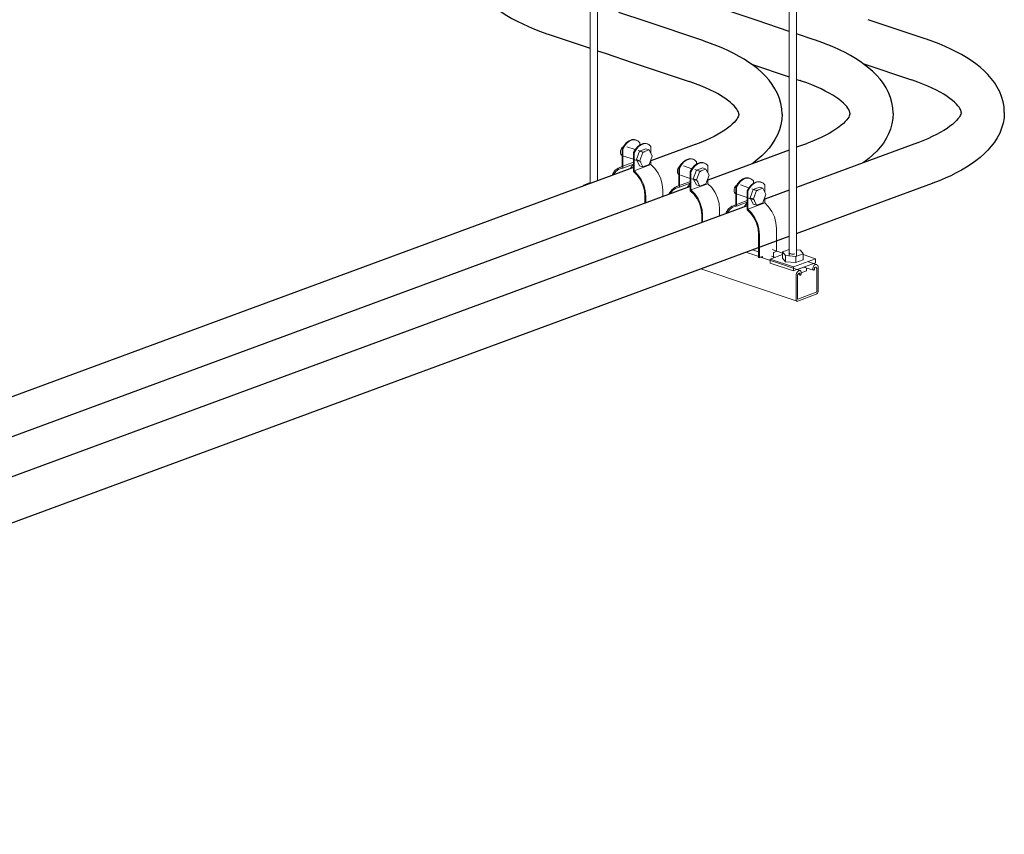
# Model space of a CAD drawing. Header units: inches. Extents: x 423 to 920, y -126 to 223.
# Tile 4 of 6: x 754 to 804, y 76 to 117. Entities that reach past the tile are written whole.
import ezdxf

# ---------------------------------------------------------------- set-up
doc = ezdxf.new("R2010")
doc.units = ezdxf.units.IN
doc.header["$MEASUREMENT"] = 0
for name, color, linetype, lineweight in [('A-GENM', 13, 'Continuous', 9), ('E-POWR-CNDT', 130, 'Continuous', 30), ('S-BEAM', 12, 'Continuous', 9), ('S-COLS', 52, 'Continuous', 9), ('S-FSTN', 2, 'Continuous', 9)]:
    doc.layers.add(name, color=color, linetype=linetype, lineweight=lineweight)

# ---------------------------------------------------------------- blocks, each defined once
blk = doc.blocks.new('P1100 - Pipe and Rigid Steel Conduit Clamp - P1117 - 2_-V24-3D - Prefab Conduit Rack')
at = {"layer": 'A-GENM'}
for p, q in [((702.214, 80.276), (702.181, 80.287)), ((701.527, 79.826), (701.494, 79.837)), ((701.494, 79.837), (701.494, 78.915)), ((701.527, 78.856), (701.527, 79.826)), ((702.16, 79.795), (701.732, 79.939)), ((702.228, 79.284), (702.387, 79.717)), ((702.626, 79.638), (702.307, 79.746)), ((702.387, 79.717), (702.705, 79.834)), ((702.552, 79.661), (702.387, 79.717)), ((702.39, 80.145), (702.39, 80.023)), ((702.552, 79.661), (702.393, 79.228)), ((702.871, 79.778), (702.552, 79.661)), ((702.871, 79.778), (702.705, 79.834)), ((702.789, 80.083), (702.756, 80.094)), ((703.03, 79.463), (702.871, 79.778)), ((702.965, 79.591), (702.965, 79.951)), ((701.573, 79.465), (702.069, 79.298)), ((702.069, 79.644), (702.102, 79.633)), ((702.069, 78.674), (702.069, 79.644)), ((702.102, 79.633), (702.102, 78.71)), ((702.148, 79.272), (702.467, 79.165)), ((702.387, 78.969), (702.228, 79.284)), ((702.228, 79.284), (702.393, 79.228)), ((702.393, 79.228), (702.552, 78.913)), ((702.871, 79.031), (703.03, 79.463)), ((702.965, 79.029), (702.965, 79.287)), ((702.076, 79.145), (701.366, 78.883)), ((702.069, 79.056), (701.527, 78.856)), ((702.102, 78.71), (702.965, 79.029)), ((702.552, 78.913), (702.387, 78.969)), ((702.552, 78.913), (702.871, 79.031)), ((703.565, 77.725), (703.565, 77.396)), ((702.657, 77.422), (702.657, 77.061)), ((702.702, 77.078), (702.702, 77.406))]:
    blk.add_line(p, q, dxfattribs=at)
for points in [[(701.494, 79.837, 0), (701.596, 80.008, 0), (701.719, 80.147, 0), (701.856, 80.246, 0), (701.997, 80.298, 0), (702.133, 80.3, 0), (702.236, 80.263, 0)], [(702.39, 80.145, 0), (702.289, 80.24, 0), (702.166, 80.289, 0), (702.029, 80.287, 0), (701.888, 80.235, 0), (701.752, 80.136, 0), (701.628, 79.997, 0), (701.527, 79.826, 0)], [(701.415, 79.66, 0), (701.42, 79.723, 0), (701.438, 79.786, 0), (701.465, 79.845, 0), (701.501, 79.895, 0), (701.543, 79.934, 0), (701.556, 79.943, 0)], [(701.494, 79.493, 0), (701.465, 79.514, 0), (701.438, 79.552, 0), (701.42, 79.602, 0), (701.415, 79.66, 0)], [(702.069, 79.644, 0), (702.171, 79.814, 0), (702.294, 79.953, 0), (702.43, 80.052, 0), (702.572, 80.104, 0), (702.708, 80.106, 0), (702.811, 80.07, 0)], [(702.965, 79.951, 0), (702.864, 80.047, 0), (702.741, 80.095, 0), (702.604, 80.093, 0), (702.463, 80.041, 0), (702.326, 79.942, 0), (702.203, 79.803, 0), (702.102, 79.633, 0)], [(701.494, 78.915, 0), (701.297, 78.853, 0), (701.129, 78.722, 0), (701.001, 78.531, 0), (700.982, 78.489, 0)], [(701.052, 78.512, 0), (701.17, 78.679, 0), (701.334, 78.802, 0), (701.527, 78.856, 0)], [(702.066, 79.03, 0), (702.033, 78.998, 0), (701.915, 78.83, 0)], [(702.069, 78.674, 0), (702.262, 78.489, 0), (702.427, 78.256, 0), (702.552, 77.99, 0), (702.63, 77.706, 0), (702.657, 77.422, 0)], [(702.702, 77.406, 0), (702.675, 77.7, 0), (702.595, 77.994, 0), (702.468, 78.271, 0), (702.3, 78.515, 0), (702.102, 78.71, 0)], [(702.965, 79.029, 0), (703.163, 78.833, 0), (703.331, 78.59, 0), (703.459, 78.313, 0), (703.538, 78.019, 0), (703.565, 77.725, 0)]]:
    blk.add_polyline3d(points, dxfattribs=at)
blk = doc.blocks.new('P1100 - Pipe and Rigid Steel Conduit Clamp - P1117 - 2_-V25-3D - Prefab Conduit Rack')
at = {"layer": 'A-GENM'}
for p, q in [((705.107, 79.303), (705.074, 79.314)), ((705.283, 79.172), (705.283, 79.05)), ((704.42, 78.853), (704.387, 78.864)), ((704.387, 78.864), (704.387, 77.941)), ((704.42, 77.883), (704.42, 78.853)), ((705.052, 78.822), (704.625, 78.966)), ((704.962, 78.671), (704.995, 78.66)), ((704.962, 77.701), (704.962, 78.671)), ((704.995, 78.66), (704.995, 77.737)), ((705.12, 78.311), (705.28, 78.743)), ((705.519, 78.665), (705.2, 78.772)), ((705.28, 78.743), (705.598, 78.861)), ((705.445, 78.688), (705.28, 78.743)), ((705.445, 78.688), (705.286, 78.255)), ((705.763, 78.805), (705.445, 78.688)), ((705.763, 78.805), (705.598, 78.861)), ((705.681, 79.11), (705.649, 79.121)), ((705.923, 78.49), (705.763, 78.805)), ((705.858, 78.618), (705.858, 78.978)), ((704.968, 78.172), (704.258, 77.91)), ((704.465, 78.492), (704.962, 78.325)), ((705.04, 78.299), (705.359, 78.191)), ((705.28, 77.996), (705.12, 78.311)), ((705.12, 78.311), (705.286, 78.255)), ((705.286, 78.255), (705.445, 77.94)), ((705.763, 78.058), (705.923, 78.49)), ((705.858, 78.055), (705.858, 78.314)), ((704.962, 78.083), (704.42, 77.883)), ((704.995, 77.737), (705.858, 78.055)), ((705.445, 77.94), (705.28, 77.996)), ((705.445, 77.94), (705.763, 78.058)), ((706.458, 76.752), (706.458, 76.423)), ((705.55, 76.448), (705.55, 76.088)), ((705.595, 76.104), (705.595, 76.433))]:
    blk.add_line(p, q, dxfattribs=at)
for points in [[(704.387, 78.864, 0), (704.489, 79.034, 0), (704.612, 79.174, 0), (704.748, 79.272, 0), (704.889, 79.324, 0), (705.026, 79.326, 0), (705.129, 79.29, 0)], [(705.283, 79.172, 0), (705.181, 79.267, 0), (705.058, 79.315, 0), (704.922, 79.313, 0), (704.781, 79.261, 0), (704.644, 79.163, 0), (704.521, 79.023, 0), (704.42, 78.853, 0)], [(704.307, 78.687, 0), (704.313, 78.75, 0), (704.33, 78.813, 0), (704.358, 78.871, 0), (704.394, 78.922, 0), (704.435, 78.96, 0), (704.449, 78.969, 0)], [(704.387, 78.52, 0), (704.358, 78.54, 0), (704.33, 78.579, 0), (704.313, 78.629, 0), (704.307, 78.687, 0)], [(704.962, 78.671, 0), (705.064, 78.841, 0), (705.187, 78.98, 0), (705.323, 79.079, 0), (705.464, 79.131, 0), (705.601, 79.133, 0), (705.704, 79.097, 0)], [(705.858, 78.978, 0), (705.756, 79.074, 0), (705.633, 79.122, 0), (705.497, 79.12, 0), (705.356, 79.068, 0), (705.219, 78.969, 0), (705.096, 78.83, 0), (704.995, 78.66, 0)], [(704.387, 77.941, 0), (704.189, 77.879, 0), (704.021, 77.749, 0), (703.894, 77.557, 0), (703.875, 77.515, 0)], [(703.945, 77.538, 0), (704.062, 77.706, 0), (704.227, 77.829, 0), (704.42, 77.883, 0)], [(704.959, 78.057, 0), (704.926, 78.025, 0), (704.808, 77.857, 0)], [(704.962, 77.701, 0), (705.155, 77.516, 0), (705.319, 77.283, 0), (705.445, 77.016, 0), (705.523, 76.732, 0), (705.55, 76.448, 0)], [(705.595, 76.433, 0), (705.568, 76.727, 0), (705.488, 77.021, 0), (705.36, 77.298, 0), (705.193, 77.542, 0), (704.995, 77.737, 0)], [(705.858, 78.055, 0), (706.056, 77.86, 0), (706.224, 77.617, 0), (706.351, 77.339, 0), (706.431, 77.045, 0), (706.458, 76.752, 0)]]:
    blk.add_polyline3d(points, dxfattribs=at)
blk = doc.blocks.new('P1100 - Pipe and Rigid Steel Conduit Clamp - P1117 - 2_-V26-3D - Prefab Conduit Rack')
at = {"layer": 'A-GENM'}
for p, q in [((707.999, 78.33), (707.967, 78.341)), ((708.176, 78.198), (708.176, 78.077)), ((707.312, 77.88), (707.28, 77.891)), ((707.28, 77.891), (707.28, 76.968)), ((707.312, 76.91), (707.312, 77.88)), ((707.945, 77.849), (707.517, 77.993)), ((707.855, 77.697), (707.887, 77.686)), ((707.855, 76.727), (707.855, 77.697)), ((707.887, 77.686), (707.887, 76.764)), ((708.013, 77.337), (708.172, 77.77)), ((708.411, 77.692), (708.092, 77.799)), ((708.172, 77.77), (708.491, 77.887)), ((708.338, 77.714), (708.172, 77.77)), ((708.338, 77.714), (708.178, 77.282)), ((708.656, 77.832), (708.338, 77.714)), ((708.656, 77.832), (708.491, 77.887)), ((708.574, 78.136), (708.542, 78.147)), ((708.815, 77.517), (708.656, 77.832)), ((708.751, 77.645), (708.751, 78.005)), ((707.861, 77.199), (707.151, 76.937)), ((707.358, 77.519), (707.855, 77.352)), ((707.933, 77.325), (708.252, 77.218)), ((708.172, 77.022), (708.013, 77.337)), ((708.013, 77.337), (708.178, 77.282)), ((708.178, 77.282), (708.338, 76.967)), ((708.656, 77.084), (708.815, 77.517)), ((708.751, 77.082), (708.751, 77.341)), ((707.855, 77.11), (707.312, 76.91)), ((707.887, 76.764), (708.751, 77.082)), ((708.338, 76.967), (708.172, 77.022)), ((708.338, 76.967), (708.656, 77.084)), ((709.351, 75.778), (709.351, 74.61)), ((708.442, 75.475), (708.442, 74.307)), ((708.488, 74.292), (708.488, 75.46)), ((708.442, 74.307), (708.488, 74.292)), ((708.495, 74.294), (708.541, 74.312)), ((708.545, 74.313), (708.634, 74.346)), ((708.589, 74.308), (708.589, 74.329)), ((708.634, 74.346), (708.634, 74.293)), ((709.204, 74.556), (709.343, 74.607)), ((709.204, 74.282), (709.204, 74.556)), ((709.204, 74.294), (709.261, 74.315))]:
    blk.add_line(p, q, dxfattribs=at)
for points in [[(707.28, 77.891, 0), (707.381, 78.061, 0), (707.504, 78.2, 0), (707.641, 78.299, 0), (707.782, 78.351, 0), (707.919, 78.353, 0), (708.021, 78.317, 0)], [(708.176, 78.198, 0), (708.074, 78.294, 0), (707.951, 78.342, 0), (707.815, 78.34, 0), (707.673, 78.288, 0), (707.537, 78.189, 0), (707.414, 78.05, 0), (707.312, 77.88, 0)], [(707.855, 77.697, 0), (707.956, 77.868, 0), (708.079, 78.007, 0), (708.216, 78.106, 0), (708.357, 78.158, 0), (708.494, 78.16, 0), (708.596, 78.123, 0)], [(707.2, 77.714, 0), (707.206, 77.777, 0), (707.223, 77.839, 0), (707.25, 77.898, 0), (707.286, 77.948, 0), (707.328, 77.987, 0), (707.341, 77.996, 0)], [(707.279, 77.546, 0), (707.25, 77.567, 0), (707.223, 77.605, 0), (707.206, 77.656, 0), (707.2, 77.714, 0)], [(708.751, 78.005, 0), (708.649, 78.1, 0), (708.526, 78.149, 0), (708.39, 78.147, 0), (708.248, 78.095, 0), (708.112, 77.996, 0), (707.989, 77.857, 0), (707.887, 77.686, 0)], [(707.28, 76.968, 0), (707.082, 76.906, 0), (706.914, 76.775, 0), (706.786, 76.584, 0), (706.768, 76.542, 0)], [(706.837, 76.565, 0), (706.955, 76.733, 0), (707.119, 76.855, 0), (707.312, 76.91, 0)], [(707.852, 77.084, 0), (707.818, 77.051, 0), (707.701, 76.883, 0)], [(707.855, 76.727, 0), (708.048, 76.543, 0), (708.212, 76.31, 0), (708.337, 76.043, 0), (708.416, 75.759, 0), (708.442, 75.475, 0)], [(708.488, 75.46, 0), (708.46, 75.754, 0), (708.381, 76.048, 0), (708.253, 76.325, 0), (708.085, 76.568, 0), (707.887, 76.764, 0)], [(708.751, 77.082, 0), (708.949, 76.887, 0), (709.116, 76.643, 0), (709.244, 76.366, 0), (709.324, 76.072, 0), (709.351, 75.778, 0)]]:
    blk.add_polyline3d(points, dxfattribs=at)
blk = doc.blocks.new('Vertical Rod - Rod-V27-3D - Prefab Conduit Rack')
at = {"layer": 'S-COLS'}
for p, q in [((709.999, 106.807), (709.999, 74.383)), ((710.374, 74.386), (710.374, 106.807))]:
    blk.add_line(p, q, dxfattribs=at)
at = {"layer": 'S-COLS', "lineweight": 50}
for points in [[(710.322, 106.762, 0), (710.316, 106.855, 0), (710.05, 106.853, 0)], [(710.05, 106.853, 0), (710.057, 106.76, 0), (710.322, 106.762, 0)]]:
    blk.add_polyline3d(points, dxfattribs=at)
blk = doc.blocks.new('Vertical Rod - Rod-V34-3D - Prefab Conduit Rack')
at = {"layer": 'S-COLS'}
for p, q in [((782.754, 140.786), (782.754, 108.647)), ((783.129, 108.796), (783.129, 140.786))]:
    blk.add_line(p, q, dxfattribs=at)
at = {"layer": 'S-COLS', "lineweight": 50}
for points in [[(783.077, 140.74, 0), (783.071, 140.834, 0), (782.806, 140.832, 0)], [(782.806, 140.832, 0), (782.812, 140.738, 0), (783.077, 140.74, 0)]]:
    blk.add_polyline3d(points, dxfattribs=at)
blk = doc.blocks.new('P1060 Series Square Washer - P1064 - Rod Dia 1_2_-V29-3D - Prefab Conduit Rack')
at = {"layer": 'S-FSTN'}
for p, q in [((709.036, 74.22), (709.657, 74.449)), ((709.036, 74.015), (709.036, 74.22)), ((709.036, 74.22), (710.211, 73.825)), ((711.333, 74.239), (710.211, 73.825)), ((711.333, 74.239), (710.713, 74.447)), ((711.333, 74.034), (711.333, 74.239)), ((710.211, 73.62), (709.036, 74.015)), ((710.211, 73.825), (710.211, 73.62)), ((710.211, 73.62), (710.395, 73.688)), ((710.398, 73.689), (711.333, 74.034))]:
    blk.add_line(p, q, dxfattribs=at)
blk = doc.blocks.new('Hex_Nut - P1064 - Rod Dia 1_2_-V30-3D - Prefab Conduit Rack')
at = {"layer": 'S-FSTN'}
for p, q in [((699.874, 78.117), (699.532, 77.991)), ((699.532, 77.991), (699.558, 77.958)), ((699.532, 77.949), (699.532, 77.991))]:
    blk.add_line(p, q, dxfattribs=at)
blk = doc.blocks.new('Hex_Nut - P1064 - Rod Dia 1_2_-V31-3D - Prefab Conduit Rack')
at = {"layer": 'S-FSTN'}
for p, q in [((709.999, 74.711), (709.657, 74.584)), ((710.565, 74.679), (710.374, 74.695)), ((710.713, 74.494), (710.565, 74.679)), ((709.657, 74.584), (709.804, 74.399)), ((709.657, 74.275), (709.657, 74.584)), ((709.804, 74.089), (709.657, 74.275)), ((709.804, 74.399), (710.337, 74.355)), ((709.804, 74.399), (709.804, 74.089)), ((710.005, 74.521), (709.997, 74.538)), ((710.025, 74.505), (710.006, 74.52)), ((710.055, 74.491), (710.025, 74.504)), ((710.095, 74.481), (710.056, 74.491)), ((710.14, 74.475), (710.095, 74.481)), ((710.189, 74.473), (710.14, 74.475)), ((710.237, 74.476), (710.19, 74.473)), ((710.282, 74.483), (710.238, 74.476)), ((710.337, 74.355), (710.713, 74.494)), ((710.337, 74.046), (710.337, 74.355)), ((710.713, 74.184), (710.337, 74.046)), ((710.713, 74.184), (710.713, 74.494)), ((710.337, 74.046), (709.804, 74.089))]:
    blk.add_line(p, q, dxfattribs=at)
blk = doc.blocks.new('Channel Nut - P3010 - 1_2_-V32-3D - Prefab Conduit Rack')
at = {"layer": 'S-BEAM'}
for p, q in [((710.802, 73.826), (710.417, 73.684)), ((710.802, 73.826), (710.785, 73.832)), ((710.826, 73.789), (710.818, 73.791)), ((710.875, 73.619), (710.875, 73.774)), ((710.875, 73.774), (710.875, 73.619)), ((710.607, 73.52), (710.875, 73.619))]:
    blk.add_line(p, q, dxfattribs=at)
blk.add_polyline3d([(710.812, 73.797, 0), (710.807, 73.805, 0), (710.803, 73.815, 0)], dxfattribs=at)
blk = doc.blocks.new('Channel - Beam Loading - P1000-V35-3D - Prefab Conduit Rack')
at = {"layer": 'S-BEAM'}
for p, q in [((791.003, 105.27), (791.322, 105.162)), ((792.537, 105.097), (792.014, 105.273)), ((793.436, 104.209), (790.669, 105.14)), ((791.979, 104.941), (792.157, 104.881)), ((788.388, 104.304), (793.277, 102.659)), ((793.622, 104.388), (794.109, 104.225)), ((794.275, 104.512), (793.867, 104.65)), ((794.089, 104.339), (794.089, 104.261)), ((794.162, 104.288), (794.162, 104.33)), ((794.212, 104.51), (794.182, 104.499)), ((794.184, 104.367), (794.212, 104.377)), ((794.277, 104.313), (794.277, 103.141)), ((794.349, 103.167), (794.349, 104.375)), ((793.227, 103.961), (793.227, 102.753)), ((793.293, 104.023), (793.433, 103.975)), ((793.299, 102.781), (793.299, 103.953)), ((793.393, 104.208), (793.364, 104.197)), ((793.364, 104.064), (793.392, 104.075)), ((793.414, 104.053), (793.414, 104.012)), ((793.487, 104.039), (793.487, 104.115)), ((794.255, 103.104), (793.321, 102.759)), ((793.321, 102.661), (794.255, 103.005))]:
    blk.add_line(p, q, dxfattribs=at)
for points in [[(793.487, 104.115, 0), (793.483, 104.147, 0), (793.474, 104.174, 0), (793.459, 104.195, 0), (793.44, 104.208, 0), (793.417, 104.212, 0), (793.393, 104.208, 0)], [(794.182, 104.499, 0), (794.158, 104.486, 0), (794.136, 104.465, 0), (794.116, 104.438, 0), (794.102, 104.406, 0), (794.092, 104.373, 0), (794.089, 104.339, 0)], [(794.089, 104.261, 0), (794.09, 104.25, 0), (794.093, 104.24, 0), (794.098, 104.232, 0), (794.105, 104.226, 0)], [(794.109, 104.225, 0), (794.113, 104.224, 0), (794.121, 104.224, 0), (794.13, 104.227, 0), (794.139, 104.233, 0), (794.146, 104.242, 0), (794.153, 104.252, 0), (794.158, 104.263, 0), (794.161, 104.276, 0), (794.162, 104.288, 0)], [(794.162, 104.33, 0), (794.163, 104.337, 0), (794.165, 104.345, 0), (794.168, 104.353, 0), (794.173, 104.359, 0), (794.178, 104.364, 0), (794.184, 104.367, 0)], [(794.349, 104.375, 0), (794.344, 104.421, 0), (794.331, 104.461, 0), (794.309, 104.491, 0), (794.28, 104.511, 0), (794.247, 104.517, 0), (794.212, 104.51, 0)], [(794.212, 104.377, 0), (794.229, 104.38, 0), (794.244, 104.377, 0), (794.258, 104.368, 0), (794.268, 104.354, 0), (794.274, 104.335, 0), (794.277, 104.313, 0)], [(793.364, 104.197, 0), (793.329, 104.178, 0), (793.295, 104.147, 0), (793.267, 104.107, 0), (793.245, 104.06, 0), (793.231, 104.011, 0), (793.227, 103.961, 0)], [(793.299, 103.953, 0), (793.302, 103.976, 0), (793.308, 104, 0), (793.318, 104.022, 0), (793.332, 104.041, 0), (793.347, 104.055, 0), (793.364, 104.064, 0)], [(793.392, 104.075, 0), (793.398, 104.076, 0), (793.403, 104.075, 0), (793.407, 104.072, 0), (793.411, 104.067, 0), (793.413, 104.061, 0), (793.414, 104.053, 0)], [(793.414, 104.012, 0), (793.415, 104, 0), (793.418, 103.991, 0), (793.423, 103.983, 0), (793.43, 103.977, 0)], [(793.433, 103.975, 0), (793.437, 103.974, 0), (793.446, 103.975, 0), (793.455, 103.978, 0), (793.463, 103.984, 0), (793.471, 103.992, 0), (793.477, 104.003, 0), (793.482, 104.014, 0), (793.486, 104.027, 0), (793.487, 104.039, 0)], [(793.227, 102.753, 0), (793.23, 102.722, 0), (793.239, 102.694, 0), (793.254, 102.673, 0), (793.274, 102.66, 0), (793.297, 102.656, 0), (793.321, 102.661, 0)], [(793.321, 102.759, 0), (793.315, 102.758, 0), (793.31, 102.759, 0), (793.306, 102.762, 0), (793.302, 102.767, 0), (793.3, 102.773, 0), (793.299, 102.781, 0)], [(794.255, 103.005, 0), (794.279, 103.018, 0), (794.302, 103.04, 0), (794.321, 103.067, 0), (794.336, 103.099, 0), (794.346, 103.133, 0), (794.349, 103.167, 0)], [(794.277, 103.141, 0), (794.276, 103.133, 0), (794.274, 103.125, 0), (794.27, 103.118, 0), (794.266, 103.112, 0), (794.261, 103.107, 0), (794.255, 103.104, 0)]]:
    blk.add_polyline3d(points, dxfattribs=at)

msp = doc.modelspace()

# ---------------------------------------------------------------- linework, layer by layer
at = {"layer": 'E-POWR-CNDT'}
for p, q in [((785.593, 116.883), (784.211, 117.348)), ((791.249, 116.928), (789.866, 117.394)), ((788.486, 115.909), (785.593, 116.883)), ((792.879, 116.38), (791.249, 116.928)), ((799.797, 116.001), (796.904, 116.974)), ((780.617, 116.239), (782.754, 115.52)), ((794.141, 115.955), (793.254, 116.254)), ((783.129, 115.394), (783.51, 115.265)), ((783.51, 115.265), (784.893, 114.8)), ((784.893, 114.8), (787.785, 113.827)), ((796.618, 114.752), (799.096, 113.919)), ((790.963, 114.707), (792.879, 114.062)), ((793.254, 113.936), (793.441, 113.873)), ((788.1, 110.62), (785.845, 109.788)), ((792.879, 110.342), (790.993, 109.646)), ((793.755, 110.665), (793.254, 110.48)), ((799.411, 110.711), (796.648, 109.692)), ((784.949, 109.457), (710.374, 81.948)), ((790.993, 109.646), (788.738, 108.815)), ((796.648, 109.692), (793.254, 108.44)), ((787.842, 108.484), (710.374, 79.908)), ((792.879, 108.302), (791.631, 107.841)), ((797.408, 107.631), (800.171, 108.65)), ((790.735, 107.511), (710.374, 77.868)), ((793.254, 106.098), (797.408, 107.631)), ((710.374, 75.526), (792.873, 105.958))]:
    msp.add_line(p, q, dxfattribs=at)
for points in [[(776.591, 119.98, 0), (776.606, 119.707, 0), (776.652, 119.438, 0), (776.726, 119.177, 0), (776.826, 118.928, 0), (776.948, 118.691, 0), (777.091, 118.466, 0), (777.251, 118.254, 0), (777.427, 118.053, 0), (777.618, 117.863, 0), (777.822, 117.682, 0), (778.04, 117.51, 0), (778.271, 117.346, 0), (778.514, 117.189, 0), (778.77, 117.039, 0), (779.037, 116.895, 0), (779.317, 116.757, 0), (779.608, 116.625, 0), (779.91, 116.499, 0), (780.224, 116.378, 0), (780.548, 116.262, 0), (780.617, 116.239, 0)], [(792.513, 112.168, 0), (792.497, 112.441, 0), (792.451, 112.71, 0), (792.377, 112.971, 0), (792.278, 113.22, 0), (792.155, 113.458, 0), (792.013, 113.682, 0), (791.853, 113.894, 0), (791.676, 114.095, 0), (791.485, 114.285, 0), (791.281, 114.466, 0), (791.063, 114.638, 0), (790.832, 114.802, 0), (790.589, 114.959, 0), (790.333, 115.109, 0), (790.066, 115.253, 0), (789.787, 115.391, 0), (789.496, 115.523, 0), (789.193, 115.649, 0), (788.88, 115.77, 0), (788.555, 115.886, 0), (788.486, 115.909, 0)], [(798.168, 112.214, 0), (798.153, 112.487, 0), (798.107, 112.756, 0), (798.033, 113.016, 0), (797.933, 113.266, 0), (797.81, 113.503, 0), (797.668, 113.728, 0), (797.508, 113.94, 0), (797.332, 114.141, 0), (797.141, 114.331, 0), (796.936, 114.512, 0), (796.718, 114.684, 0), (796.488, 114.848, 0), (796.244, 115.005, 0), (795.989, 115.155, 0), (795.721, 115.299, 0), (795.442, 115.437, 0), (795.151, 115.569, 0), (794.848, 115.695, 0), (794.535, 115.816, 0), (794.211, 115.932, 0), (794.141, 115.955, 0)], [(803.823, 112.259, 0), (803.808, 112.533, 0), (803.762, 112.802, 0), (803.688, 113.062, 0), (803.588, 113.312, 0), (803.466, 113.549, 0), (803.323, 113.774, 0), (803.163, 113.986, 0), (802.987, 114.187, 0), (802.796, 114.377, 0), (802.592, 114.557, 0), (802.374, 114.729, 0), (802.143, 114.894, 0), (801.9, 115.05, 0), (801.644, 115.201, 0), (801.377, 115.344, 0), (801.097, 115.482, 0), (800.806, 115.614, 0), (800.504, 115.741, 0), (800.19, 115.862, 0), (799.866, 115.977, 0), (799.797, 116.001, 0)], [(790.316, 112.168, 0), (790.314, 112.193, 0), (790.309, 112.222, 0), (790.299, 112.259, 0), (790.28, 112.305, 0), (790.251, 112.362, 0), (790.208, 112.429, 0), (790.15, 112.505, 0), (790.076, 112.59, 0), (789.984, 112.681, 0), (789.874, 112.778, 0), (789.747, 112.879, 0), (789.601, 112.982, 0), (789.438, 113.088, 0), (789.257, 113.194, 0), (789.06, 113.3, 0), (788.847, 113.405, 0), (788.618, 113.509, 0), (788.374, 113.611, 0), (788.116, 113.71, 0), (787.844, 113.807, 0), (787.785, 113.827, 0)], [(795.971, 112.214, 0), (795.97, 112.239, 0), (795.965, 112.268, 0), (795.954, 112.305, 0), (795.936, 112.351, 0), (795.906, 112.408, 0), (795.864, 112.475, 0), (795.806, 112.551, 0), (795.731, 112.636, 0), (795.64, 112.727, 0), (795.53, 112.824, 0), (795.402, 112.925, 0), (795.256, 113.028, 0), (795.093, 113.133, 0), (794.913, 113.239, 0), (794.715, 113.345, 0), (794.502, 113.451, 0), (794.273, 113.554, 0), (794.03, 113.656, 0), (793.771, 113.756, 0), (793.499, 113.853, 0), (793.441, 113.873, 0)], [(801.626, 112.259, 0), (801.625, 112.285, 0), (801.62, 112.314, 0), (801.609, 112.351, 0), (801.591, 112.397, 0), (801.562, 112.453, 0), (801.519, 112.52, 0), (801.461, 112.597, 0), (801.387, 112.681, 0), (801.295, 112.773, 0), (801.185, 112.87, 0), (801.057, 112.97, 0), (800.912, 113.074, 0), (800.748, 113.179, 0), (800.568, 113.285, 0), (800.371, 113.391, 0), (800.158, 113.496, 0), (799.929, 113.6, 0), (799.685, 113.702, 0), (799.427, 113.802, 0), (799.155, 113.899, 0), (799.096, 113.919, 0)], [(801.626, 112.259, 0), (801.625, 112.234, 0), (801.62, 112.205, 0), (801.609, 112.168, 0), (801.591, 112.122, 0), (801.562, 112.065, 0), (801.519, 111.999, 0), (801.461, 111.922, 0), (801.387, 111.838, 0), (801.295, 111.746, 0), (801.185, 111.649, 0), (801.057, 111.549, 0), (800.912, 111.445, 0), (800.748, 111.34, 0), (800.568, 111.234, 0), (800.371, 111.128, 0), (800.158, 111.023, 0), (799.929, 110.919, 0), (799.685, 110.817, 0), (799.427, 110.717, 0), (799.411, 110.711, 0)], [(803.823, 112.259, 0), (803.808, 111.986, 0), (803.762, 111.717, 0), (803.688, 111.457, 0), (803.588, 111.207, 0), (803.466, 110.97, 0), (803.323, 110.745, 0), (803.163, 110.533, 0), (802.987, 110.332, 0), (802.796, 110.142, 0), (802.592, 109.961, 0), (802.374, 109.79, 0), (802.143, 109.625, 0), (801.9, 109.469, 0), (801.644, 109.318, 0), (801.377, 109.174, 0), (801.097, 109.037, 0), (800.806, 108.904, 0), (800.504, 108.778, 0), (800.19, 108.657, 0), (800.171, 108.65, 0)], [(790.316, 112.168, 0), (790.314, 112.143, 0), (790.309, 112.113, 0), (790.299, 112.077, 0), (790.28, 112.03, 0), (790.251, 111.974, 0), (790.208, 111.907, 0), (790.15, 111.831, 0), (790.076, 111.746, 0), (789.984, 111.654, 0), (789.874, 111.558, 0), (789.747, 111.457, 0), (789.601, 111.353, 0), (789.438, 111.248, 0), (789.257, 111.142, 0), (789.06, 111.036, 0), (788.847, 110.931, 0), (788.618, 110.827, 0), (788.374, 110.725, 0), (788.116, 110.625, 0), (788.1, 110.62, 0)], [(792.513, 112.168, 0), (792.497, 111.895, 0), (792.451, 111.626, 0), (792.377, 111.365, 0), (792.278, 111.115, 0), (792.155, 110.878, 0), (792.013, 110.654, 0), (791.853, 110.441, 0), (791.676, 110.241, 0), (791.485, 110.05, 0), (791.281, 109.87, 0), (791.063, 109.698, 0), (790.986, 109.643, 0)], [(795.971, 112.214, 0), (795.97, 112.188, 0), (795.965, 112.159, 0), (795.954, 112.122, 0), (795.936, 112.076, 0), (795.906, 112.02, 0), (795.864, 111.953, 0), (795.806, 111.876, 0), (795.731, 111.792, 0), (795.64, 111.7, 0), (795.53, 111.604, 0), (795.402, 111.503, 0), (795.256, 111.399, 0), (795.093, 111.294, 0), (794.913, 111.188, 0), (794.715, 111.082, 0), (794.502, 110.977, 0), (794.273, 110.873, 0), (794.03, 110.771, 0), (793.771, 110.671, 0), (793.755, 110.665, 0)], [(798.168, 112.214, 0), (798.153, 111.94, 0), (798.107, 111.672, 0), (798.033, 111.411, 0), (797.933, 111.161, 0), (797.81, 110.924, 0), (797.668, 110.699, 0), (797.508, 110.487, 0), (797.332, 110.286, 0), (797.141, 110.096, 0), (796.936, 109.916, 0), (796.718, 109.744, 0), (796.642, 109.689, 0)]]:
    msp.add_polyline3d(points, dxfattribs=at)

# ---------------------------------------------------------------- block references
at = {"layer": 'A-GENM'}
for name in ['P1100 - Pipe and Rigid Steel Conduit Clamp - P1117 - 2_-V24-3D - Prefab Conduit Rack', 'P1100 - Pipe and Rigid Steel Conduit Clamp - P1117 - 2_-V25-3D - Prefab Conduit Rack', 'P1100 - Pipe and Rigid Steel Conduit Clamp - P1117 - 2_-V26-3D - Prefab Conduit Rack']:
    msp.add_blockref(name, (82.88, 30.572), dxfattribs=at)
at = {"layer": 'S-BEAM'}
for name, p in [('Channel - Beam Loading - P1000-V35-3D - Prefab Conduit Rack', (0, 0)), ('Channel Nut - P3010 - 1_2_-V32-3D - Prefab Conduit Rack', (82.88, 30.572))]:
    msp.add_blockref(name, p, dxfattribs=at)
at = {"layer": 'S-COLS'}
for name, p in [('Vertical Rod - Rod-V34-3D - Prefab Conduit Rack', (0, 0)), ('Vertical Rod - Rod-V27-3D - Prefab Conduit Rack', (82.88, 30.572))]:
    msp.add_blockref(name, p, dxfattribs=at)
at = {"layer": 'S-FSTN'}
for name in ['Hex_Nut - P1064 - Rod Dia 1_2_-V30-3D - Prefab Conduit Rack', 'Hex_Nut - P1064 - Rod Dia 1_2_-V31-3D - Prefab Conduit Rack', 'P1060 Series Square Washer - P1064 - Rod Dia 1_2_-V29-3D - Prefab Conduit Rack']:
    msp.add_blockref(name, (82.88, 30.572), dxfattribs=at)

doc.saveas('drawing.dxf')
